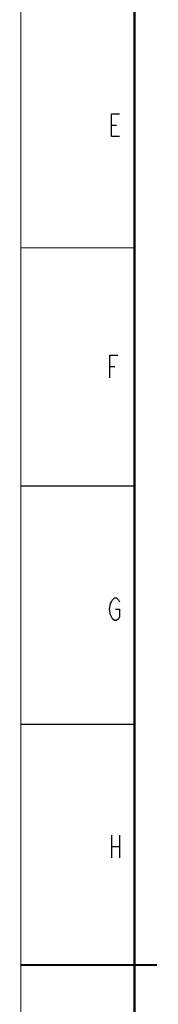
# Model space of a CAD drawing. Header units: millimetres. Extents: x 0 to 1189, y 0 to 841.
# Tile 2 of 88: x 0 to 30, y 412 to 629. Entities that reach past the tile are written whole.
import ezdxf

# ---------------------------------------------------------------- set-up
doc = ezdxf.new("R2010")
doc.units = ezdxf.units.MM
doc.header["$LTSCALE"] = 65.395
doc.layers.get('0').update_dxf_attribs({"linetype": 'CONTINUOUS'})

msp = doc.modelspace()

# ---------------------------------------------------------------- linework, layer by layer
at = {"color": 5, "linetype": 'Continuous'}
for p, q in [((19.9363, 605.4989), (21.0301, 605.4989)), ((19.6083, 552.3428), (20.702, 552.3428)), ((19.9363, 449.121), (19.9363, 444.121)), ((21.6863, 449.121), (21.6863, 444.121)), ((19.9363, 446.621), (21.6863, 446.621))]:
    msp.add_line(p, q, dxfattribs=at)
at = {"color": 2, "linetype": 'Continuous', "const_width": 0.25}
for points in [[(0, 0), (0, 841)], [(0, 578.5), (25, 578.5)], [(0, 526), (25, 526)], [(0, 473.5), (25, 473.5)]]:
    msp.add_lwpolyline(points, dxfattribs=at)
at = {"color": 7, "linetype": 'Continuous', "const_width": 0.5}
for points in [[(25, 10), (25, 831)], [(0, 420.5), (30, 420.5)]]:
    msp.add_lwpolyline(points, dxfattribs=at)
at = {"color": 5, "linetype": 'Continuous'}
for points in [[(21.6863, 602.9989), (19.9363, 602.9989), (19.9363, 607.9989), (21.6863, 607.9989)], [(19.6083, 549.8428), (19.6083, 554.8428), (21.3583, 554.8428)], [(20.8113, 498.8585), (21.6863, 498.8585), (21.6863, 497.1918), (21.4676, 496.7752), (21.0301, 496.3585), (20.5926, 496.3585), (20.1551, 496.7752), (19.9363, 497.1918), (19.7176, 497.6085), (19.4988, 498.8585), (19.7176, 500.1085), (19.9363, 500.5252), (20.1551, 500.9418), (20.5926, 501.3585), (21.0301, 501.3585), (21.4676, 500.9418), (21.6863, 500.5252)]]:
    msp.add_lwpolyline(points, dxfattribs=at)

doc.saveas('drawing.dxf')
